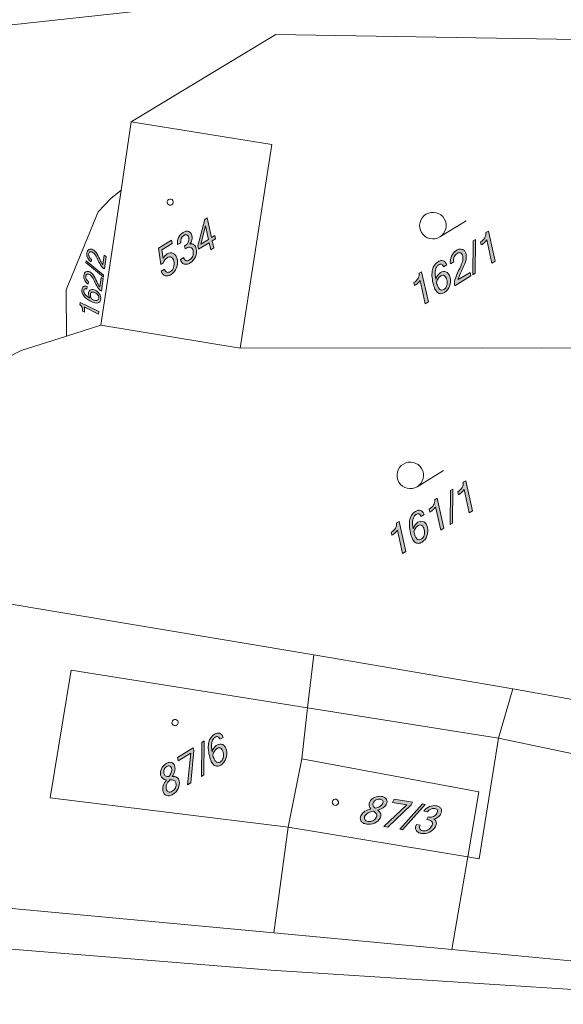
# Model space of a CAD drawing. Header units: millimetres. Extents: x -44464 to 877043, y -113448 to 101820.
# Tile 14 of 20: x 665608 to 696477, y -22683 to 33249. Entities that reach past the tile are written whole.
import ezdxf

# ---------------------------------------------------------------- set-up
doc = ezdxf.new("R2010")
doc.units = ezdxf.units.MM
doc.header["$MEASUREMENT"] = 0
doc.layers.add('Kresby a obrázky', color=7, linetype='Continuous')

msp = doc.modelspace()

# ---------------------------------------------------------------- hatches: boundary and pattern name
at = {"layer": 'Kresby a obrázky', "linetype": 'Continuous', "lineweight": 20, "true_color": 0x0080c0}
h = msp.add_hatch(color=142, dxfattribs=at)
h.paths.add_polyline_path([(675727, 20403), (675769, 20212), (676364, 20575), (676453, 20173), (676633, 20283), (676543, 20684), (676732, 20798), (676689, 20989), (676501, 20874), (676253, 21986), (676113, 21900)])
h.paths.add_polyline_path([(675894, 20505), (676150, 21536), (676321, 20765)], flags=0)
for points in [[(673752, 19681), (673678, 20166), (674272, 20528), (674228, 20728), (673481, 20273), (673620, 19349), (673760, 19435, -0.17125), (673982, 19728, -0.10856), (674106, 19774, -0.145683), (674217, 19754, -0.13722), (674305, 19671, -0.085628), (674360, 19526, -0.13374), (674345, 19184, -0.179721), (674162, 18938, -0.095241), (674064, 18899, -0.122788), (673971, 18906, -0.144617), (673892, 18964, -0.086217), (673833, 19079), (673648, 18966, 0.097786), (673740, 18790, 0.150669), (673871, 18703, 0.117143), (674029, 18698, 0.087489), (674200, 18769, 0.169403), (674507, 19149, 0.143961), (674541, 19658, 0.09563), (674459, 19861, 0.141916), (674324, 19975, 0.242903), (673988, 19939, 0.142109)], [(675274, 20504, 0.115369), (675389, 20740, 0.107719), (675391, 20972, 0.102894), (675325, 21131, 0.141072), (675211, 21220, 0.140745), (675061, 21233, 0.092376), (674887, 21162, 0.141971), (674629, 20878, 0.146476), (674567, 20470), (674751, 20582, -0.294835), (674929, 20994, -0.094569), (675025, 21033, -0.150745), (675105, 21024, -0.14663), (675166, 20968, -0.08538), (675205, 20864, -0.321216), (675009, 20417), (674968, 20392), (675006, 20223), (675074, 20265, -0.084606), (675209, 20323, -0.147764), (675319, 20317, -0.151746), (675400, 20248, -0.093076), (675451, 20120, -0.14439), (675432, 19822, -0.168986), (675254, 19603, -0.101324), (675135, 19556, -0.158648), (675035, 19572, -0.121818), (674962, 19638, -0.095328), (674919, 19743), (674733, 19630, 0.101935), (674814, 19461, 0.139267), (674943, 19368, 0.132723), (675106, 19357, 0.090698), (675292, 19433, 0.153405), (675587, 19779, 0.159945), (675635, 20238, 0.073535), (675585, 20373, 0.0991), (675505, 20467, 0.236856)], [(691497, 20768), (691360, 20684), (691331, 18758), (691469, 18841)], [(692602, 19531), (692221, 21241), (692083, 21157, -0.146493), (692016, 20856, -0.125765), (691775, 20623), (691813, 20453, 0.049544), (692005, 20595, 0.075099), (692129, 20745), (692423, 19422)], [(670518, 19806), (670395, 19867), (670325, 19344, -0.06753), (670312, 19354, -0.031742), (670297, 19372, -0.029257), (670259, 19431, -0.021334), (670152, 19640, 0.045283), (669947, 20018, 0.122131), (669756, 20182, 0.098246), (669639, 20217, 0.132839), (669537, 20197, 0.151839), (669460, 20122, 0.094153), (669420, 19989, 0.15335), (669468, 19702, 0.141476), (669672, 19489), (669691, 19633, -0.14517), (669555, 19770, -0.151792), (669524, 19934, -0.095629), (669548, 20011, -0.151412), (669593, 20055, -0.141152), (669656, 20065, -0.089028), (669734, 20040, -0.12814), (669896, 19895, -0.042327), (670067, 19570, 0.052893), (670249, 19240, 0.117449), (670421, 19088)], [(691232, 18697), (691187, 18896), (690514, 18487, -0.06752), (690515, 18511, -0.031738), (690521, 18545, -0.029248), (690554, 18644, -0.021312), (690696, 18964, 0.01393), (690853, 19313, 0.031314), (690941, 19557, 0.122133), (690952, 19932, 0.098238), (690882, 20101, 0.13282), (690764, 20201, 0.151922), (690604, 20219, 0.094141), (690412, 20140, 0.153331), (690126, 19815, 0.141509), (690069, 19379), (690255, 19492, -0.14506), (690286, 19779, -0.151746), (690446, 19968, -0.095609), (690558, 20013, -0.15134), (690651, 20002, -0.141146), (690722, 19938, -0.089036), (690767, 19824, -0.128143), (690750, 19500, -0.042362), (690535, 18997, 0.052874), (690322, 18477, 0.117436), (690309, 18135)], [(669381, 19556), (669366, 19449), (670358, 18621), (670373, 18728)], [(670348, 18544), (670225, 18605), (670155, 18081, -0.06753), (670142, 18091, -0.031742), (670127, 18109, -0.029257), (670089, 18168, -0.021334), (669982, 18377, 0.045283), (669777, 18755, 0.122131), (669586, 18919, 0.098277), (669469, 18954, 0.132808), (669367, 18934, 0.151887), (669290, 18859, 0.094158), (669250, 18726, 0.153324), (669299, 18439, 0.14145), (669502, 18226), (669521, 18370, -0.145128), (669385, 18507, -0.151751), (669354, 18671, -0.09562), (669378, 18748, -0.151421), (669423, 18792, -0.141152), (669486, 18802, -0.089028), (669564, 18777, -0.128102), (669726, 18632, -0.042304), (669897, 18307, 0.052879), (670079, 17977, 0.117449), (670251, 17826)], [(688814, 17225), (688433, 18935), (688295, 18851, -0.146493), (688228, 18550, -0.125765), (687987, 18317), (688025, 18147, 0.049544), (688217, 18289, 0.075099), (688341, 18439), (688636, 17116)], [(670095, 16663), (669043, 17186), (669028, 17078, -0.277355), (669177, 16692), (669281, 16640, 0.049541), (669288, 16801, 0.07512), (669263, 16928), (670076, 16524)], [(691318, 5345), (690937, 7055), (690799, 6971, -0.146493), (690732, 6670, -0.125765), (690491, 6437), (690529, 6267, 0.049544), (690721, 6409, 0.075099), (690845, 6559), (691139, 5236)], [(690213, 6582), (690076, 6498), (690047, 4572), (690185, 4656)], [(689695, 4357), (689314, 6067), (689176, 5983, -0.146475), (689109, 5682, -0.125765), (688868, 5449), (688906, 5279, 0.049543), (689098, 5421, 0.075101), (689222, 5571), (689516, 4248)], [(687530, 3039), (687149, 4749), (687011, 4665, -0.146493), (686944, 4364, -0.125765), (686703, 4131), (686741, 3961, 0.049544), (686933, 4103, 0.075099), (687057, 4253), (687352, 2930)], [(676091, -7724), (675953, -7808), (675925, -9734), (676063, -9650)], [(675497, -8259), (675463, -8106), (674561, -8655), (674605, -8855), (675320, -8420), (675130, -10218), (675331, -10096)], [(687840, -11345), (687914, -11207), (686873, -11030), (686776, -11210), (687601, -11350), (686278, -12583), (686509, -12622)], [(688639, -11331), (688480, -11303), (687195, -12739), (687354, -12766)], [(689116, -12158, 0.115407), (689357, -12055, 0.107815), (689511, -11881, 0.102927), (689565, -11718, 0.141035), (689538, -11576, 0.140704), (689433, -11468, 0.092379), (689255, -11407, 0.141953), (688874, -11452, 0.146458), (688559, -11719), (688772, -11755, -0.294812), (689177, -11561, -0.094562), (689274, -11594, -0.150752), (689329, -11653, -0.146541), (689338, -11736, -0.085398), (689300, -11840, -0.321216), (688858, -12050), (688811, -12041), (688729, -12193), (688808, -12207, -0.084605), (688948, -12252, -0.147816), (689026, -12328, -0.151784), (689043, -12433, -0.09309), (688997, -12563, -0.14439), (688788, -12776, -0.168986), (688509, -12824, -0.101312), (688388, -12782, -0.15866), (688324, -12704, -0.121777), (688312, -12606, -0.095312), (688348, -12499), (688134, -12462, 0.101935), (688084, -12643, 0.139267), (688120, -12797, 0.132723), (688236, -12913, 0.090698), (688427, -12977, 0.153405), (688876, -12910, 0.159945), (689213, -12595, 0.073548), (689264, -12460, 0.099139), (689266, -12337, 0.236911)]]:
    msp.add_hatch(color=142, dxfattribs=at).paths.add_polyline_path(points)
h = msp.add_hatch(color=142, dxfattribs=at)
h.paths.add_polyline_path([(689188, 17950, 0.113505), (689339, 17751, 0.169178), (689525, 17685, 0.135276), (689738, 17755, 0.175825), (690017, 18116, 0.137615), (690045, 18596, 0.090324), (689967, 18793, 0.12902), (689838, 18912, 0.261918), (689509, 18886, 0.097764), (689351, 18737, 0.071171), (689233, 18511, -0.09275), (689222, 19037, -0.083583), (689287, 19215, -0.123222), (689394, 19327, -0.089993), (689485, 19365, -0.14492), (689562, 19359, -0.135822), (689624, 19308, -0.079442), (689671, 19213), (689856, 19326, 0.091953), (689770, 19480, 0.142097), (689654, 19558, 0.121282), (689516, 19564, 0.089116), (689365, 19502, 0.2011), (689048, 19047, 0.06781), (689020, 18702, 0.044673), (689079, 18280, 0.05962)])
h.paths.add_polyline_path([(689450, 17948, -0.096016), (689348, 18100, -0.049738), (689269, 18342, -0.061953), (689381, 18564, -0.10463), (689516, 18698, -0.129893), (689629, 18736, -0.160338), (689730, 18705, -0.113311), (689811, 18613, -0.073748), (689863, 18469, -0.125237), (689856, 18147, -0.188388), (689696, 17922, -0.337667)], flags=0)
h = msp.add_hatch(color=142, dxfattribs=at)
h.paths.add_polyline_path([(669140, 17911, 0.201101), (669244, 17553, 0.067816), (669412, 17393, 0.044676), (669657, 17246, 0.059638), (669875, 17163, 0.113501), (670042, 17158, 0.169143), (670155, 17227, 0.135266), (670208, 17367, 0.175839), (670138, 17665, 0.137597), (669900, 17883, 0.090307), (669764, 17925, 0.129062), (669648, 17908, 0.261983), (669523, 17726, 0.097764), (669533, 17581, 0.071182), (669602, 17424, -0.092715), (669323, 17640, -0.083588), (669257, 17749, -0.123216), (669244, 17852, -0.090003), (669263, 17916, -0.144932), (669298, 17953, -0.135808), (669351, 17964, -0.079421), (669420, 17948), (669440, 18092, 0.091941), (669323, 18113, 0.14212), (669233, 18085, 0.121301), (669172, 18015, 0.08912)])
h.paths.add_polyline_path([(669705, 17371, -0.061976), (669636, 17523, -0.104625), (669623, 17650, -0.129863), (669651, 17725, -0.160392), (669710, 17765, -0.113306), (669792, 17768, -0.073727), (669889, 17734, -0.125238), (670054, 17595, -0.188373), (670104, 17416, -0.337635), (669986, 17299, -0.095996), (669864, 17310, -0.049756)], flags=0)
h = msp.add_hatch(color=142, dxfattribs=at)
h.paths.add_polyline_path([(687904, 3764, 0.113505), (688055, 3565, 0.169178), (688241, 3499, 0.135276), (688454, 3569, 0.175825), (688733, 3930, 0.137615), (688761, 4410, 0.090324), (688683, 4607, 0.12902), (688554, 4726, 0.261918), (688225, 4700, 0.097764), (688067, 4551, 0.071171), (687949, 4325, -0.09275), (687938, 4851, -0.083583), (688003, 5030, -0.123222), (688110, 5141, -0.089993), (688201, 5179, -0.14492), (688278, 5173, -0.135822), (688340, 5123, -0.079442), (688387, 5028), (688572, 5140, 0.091953), (688486, 5295, 0.142097), (688370, 5373, 0.121282), (688232, 5378, 0.089116), (688081, 5317, 0.2011), (687764, 4861, 0.06781), (687736, 4516, 0.044673), (687795, 4094, 0.05962)])
h.paths.add_polyline_path([(688166, 3763, -0.096016), (688064, 3914, -0.049738), (687985, 4156, -0.061953), (688097, 4379, -0.10463), (688232, 4513, -0.129893), (688345, 4550, -0.160338), (688446, 4519, -0.113311), (688527, 4427, -0.073748), (688579, 4283, -0.125237), (688572, 3961, -0.188388), (688412, 3736, -0.337667)], flags=0)
h = msp.add_hatch(color=142, dxfattribs=at)
h.paths.add_polyline_path([(676487, -8894, 0.113499), (676638, -9094, 0.169178), (676824, -9160, 0.135276), (677036, -9090, 0.175825), (677316, -8729, 0.137615), (677344, -8249, 0.090324), (677266, -8052, 0.12902), (677137, -7933, 0.261918), (676808, -7959, 0.097764), (676650, -8107, 0.071171), (676532, -8334, -0.09275), (676521, -7808, -0.083583), (676585, -7629, -0.123222), (676692, -7518, -0.09), (676784, -7479, -0.144913), (676861, -7486, -0.135804), (676923, -7536, -0.079433), (676970, -7631), (677155, -7519, 0.091921), (677069, -7364, 0.142061), (676953, -7286, 0.121282), (676815, -7280, 0.089116), (676664, -7342, 0.2011), (676346, -7798, 0.06781), (676318, -8142, 0.044673), (676378, -8565, 0.059641)])
h.paths.add_polyline_path([(676749, -8896, -0.096016), (676647, -8744, -0.049738), (676568, -8503, -0.061953), (676680, -8280, -0.10463), (676815, -8146, -0.129893), (676928, -8108, -0.160338), (677029, -8140, -0.113336), (677110, -8232, -0.073724), (677162, -8375, -0.125302), (677155, -8697, -0.188417), (676995, -8923, -0.337667)], flags=0)
h = msp.add_hatch(color=142, dxfattribs=at)
h.paths.add_polyline_path([(673742, -10556, 0.108686), (673817, -10729, 0.147297), (673946, -10823, 0.132551), (674114, -10832, 0.088534), (674307, -10752, 0.147627), (674611, -10418, 0.16575), (674661, -9997, 0.192144), (674534, -9794, 0.093629), (674421, -9747, 0.066102), (674274, -9736, 0.080205), (674409, -9444, 0.118676), (674417, -9183, 0.109328), (674353, -9034, 0.14374), (674239, -8951, 0.13475), (674091, -8942, 0.089224), (673920, -9013, 0.148725), (673653, -9308, 0.164596), (673608, -9676, 0.330338), (673935, -9943, 0.085162), (673760, -10265, 0.131565)])
h.paths.add_polyline_path([(673975, -10559, -0.098539), (673928, -10443, -0.152308), (673952, -10216, -0.067231), (674125, -9934, -0.045091), (674266, -9936, -0.080246), (674369, -9962, -0.233079), (674476, -10110, -0.162058), (674450, -10379, -0.151307), (674269, -10582, -0.091937), (674153, -10629, -0.137402), (674053, -10621, -0.149295)], flags=0)
h.paths.add_polyline_path([(673888, -9711, -0.197332), (673793, -9563, -0.158634), (673811, -9346, -0.154735), (673958, -9183, -0.090414), (674053, -9143, -0.144382), (674134, -9149, -0.147864), (674195, -9201, -0.094509), (674233, -9295, -0.134625), (674218, -9510, -0.084414), (674084, -9750, -0.064653), (673974, -9744, -0.09333)], flags=0)
h = msp.add_hatch(color=142, dxfattribs=at)
h.paths.add_polyline_path([(684987, -12262, 0.132551), (685108, -12380, 0.088534), (685306, -12446, 0.147627), (685755, -12393, 0.16575), (686069, -12108, 0.192144), (686106, -11872, 0.093629), (686051, -11762, 0.066102), (685948, -11658, 0.080205), (686241, -11526, 0.118676), (686419, -11334, 0.109328), (686468, -11179, 0.14374), (686436, -11042, 0.13475), (686330, -10938, 0.089224), (686155, -10879, 0.148725), (685759, -10927, 0.164596), (685484, -11175, 0.330338), (685556, -11591, 0.085162), (685212, -11719, 0.131565), (685008, -11928, 0.108686), (684951, -12107, 0.147297)])
h.paths.add_polyline_path([(685271, -12252, -0.137402), (685200, -12180, -0.149295), (685182, -12082, -0.098539), (685222, -11964, -0.152308), (685389, -11808, -0.067231), (685705, -11709, -0.045091), (685811, -11803, -0.080246), (685871, -11890, -0.233079), (685855, -12072, -0.162058), (685659, -12258, -0.151307), (685389, -12293, -0.091937)], flags=0)
h.paths.add_polyline_path([(685716, -11466, -0.09333), (685673, -11385, -0.197332), (685698, -11211, -0.158634), (685854, -11059, -0.154735), (686072, -11032, -0.090414), (686170, -11065, -0.144382), (686227, -11123, -0.147864), (686239, -11202, -0.094509), (686206, -11298, -0.134625), (686054, -11450, -0.084414), (685795, -11544, -0.064653)], flags=0)

# ---------------------------------------------------------------- linework, layer by layer
at = {"layer": 'Kresby a obrázky', "color": 142, "linetype": 'Continuous', "lineweight": 20, "true_color": 0x0080c0}
for points in [[(696055, 36333), (641571, 30394), (637564, 29544)], [(671942, 27442), (678297, 31288), (680157, 32408), (696084, 32149), (707941, 31966)], [(671363, 23560), (671942, 27442)], [(678134, 14584), (679925, 26159), (671942, 27442)], [(668266, 15272), (668254, 17900), (670071, 22338), (670789, 23092), (671363, 23560)], [(670217, 15894), (671363, 23560)], [(689464, 20905), (690966, 21819)], [(670217, 15894), (668266, 15272)], [(678134, 14584), (670217, 15894)], [(660420, 11766), (665685, 14465), (668266, 15272)], [(707339, 14688), (695258, 14582), (691886, 14612), (678134, 14584)], [(688180, 6719), (689682, 7634)], [(682303, -2837), (659103, 1055)], [(682303, -2837), (681954, -5839), (681623, -8736), (680851, -12630), (680030, -18626)], [(693614, -4754), (682303, -2837)], [(667340, -10947), (668526, -3693)], [(668526, -3693), (681954, -5839)], [(690142, -19578), (691051, -14305), (691705, -14413), (692798, -7569), (693614, -4754)], [(710855, -8426), (710186, -8351), (700475, -5990), (693614, -4754)], [(681954, -5839), (692798, -7569)], [(710204, -11223), (692798, -7569)], [(691685, -10612), (681623, -8736)], [(691051, -14305), (691685, -10612)], [(680851, -12630), (667340, -10947)], [(679868, -20737), (656212, -18840), (606026, -12665), (602382, -12317)], [(680851, -12630), (691051, -14305)], [(656817, -16471), (680030, -18626)], [(680030, -18626), (690142, -19578)], [(690142, -19578), (696898, -20218), (709704, -21013)], [(712015, -22277), (710015, -22683), (679868, -20737)]]:
    msp.add_lwpolyline(points, dxfattribs=at)
for points in [[(674306, 22975, -0.414214), (674247, 22733, -0.414214), (674006, 22792, -0.414214), (674064, 23034, -0.414214)], [(689716, 21941, -0.414214), (689464, 20905, -0.414214), (688428, 21157, -0.414214), (688680, 22193, -0.414214)], [(673752, 19681, -0.142109), (673988, 19939, -0.242903), (674324, 19975, -0.141916), (674459, 19861, -0.09563), (674541, 19658, -0.143961), (674507, 19149, -0.169403), (674200, 18769, -0.087489), (674029, 18698, -0.117143), (673871, 18703, -0.150669), (673740, 18790, -0.097786), (673648, 18966), (673833, 19079, 0.086217), (673892, 18964, 0.144617), (673971, 18906, 0.122788), (674064, 18899, 0.095241), (674162, 18938, 0.179721), (674345, 19184, 0.13374), (674360, 19526, 0.085628), (674305, 19671, 0.13722), (674217, 19754, 0.145683), (674106, 19774, 0.10856), (673982, 19728, 0.17125), (673760, 19435), (673620, 19349), (673481, 20273), (674228, 20728), (674272, 20528), (673678, 20166)], [(675274, 20504, -0.236856), (675505, 20467, -0.0991), (675585, 20373, -0.073535), (675635, 20238, -0.159945), (675587, 19779, -0.153405), (675292, 19433, -0.090698), (675106, 19357, -0.132723), (674943, 19368, -0.139267), (674814, 19461, -0.101935), (674733, 19630), (674919, 19743, 0.095328), (674962, 19638, 0.121818), (675035, 19572, 0.158648), (675135, 19556, 0.101324), (675254, 19603, 0.168986), (675432, 19822, 0.14439), (675451, 20120, 0.093076), (675400, 20248, 0.151746), (675319, 20317, 0.147764), (675209, 20323, 0.084606), (675074, 20265), (675006, 20223), (674968, 20392), (675009, 20417, 0.321216), (675205, 20864, 0.08538), (675166, 20968, 0.14663), (675105, 21024, 0.150745), (675025, 21033, 0.094569), (674929, 20994, 0.294835), (674751, 20582), (674567, 20470, -0.146476), (674629, 20878, -0.141971), (674887, 21162, -0.092376), (675061, 21233, -0.140745), (675211, 21220, -0.141072), (675325, 21131, -0.102894), (675391, 20972, -0.107719), (675389, 20740, -0.115369)], [(692602, 19531), (692423, 19422), (692129, 20745, -0.075099), (692005, 20595, -0.049544), (691813, 20453), (691775, 20623, 0.125765), (692016, 20856, 0.146493), (692083, 21157), (692221, 21241)], [(670518, 19806), (670421, 19088, -0.117449), (670249, 19240, -0.052893), (670067, 19570, 0.042327), (669896, 19895, 0.12814), (669734, 20040, 0.089028), (669656, 20065, 0.141152), (669593, 20055, 0.151412), (669548, 20011, 0.095629), (669524, 19934, 0.151792), (669555, 19770, 0.14517), (669691, 19633), (669672, 19489, -0.141476), (669468, 19702, -0.15335), (669420, 19989, -0.094153), (669460, 20122, -0.151839), (669537, 20197, -0.132839), (669639, 20217, -0.098246), (669756, 20182, -0.122131), (669947, 20018, -0.045283), (670152, 19640, 0.021334), (670259, 19431, 0.029257), (670297, 19372, 0.031742), (670312, 19354, 0.06753), (670325, 19344), (670395, 19867)], [(691232, 18697), (690309, 18135, -0.117436), (690322, 18477, -0.052874), (690535, 18997, 0.042362), (690750, 19500, 0.128143), (690767, 19824, 0.089036), (690722, 19938, 0.141146), (690651, 20002, 0.15134), (690558, 20013, 0.095609), (690446, 19968, 0.151746), (690286, 19779, 0.14506), (690255, 19492), (690069, 19379, -0.141509), (690126, 19815, -0.153331), (690412, 20140, -0.094141), (690604, 20219, -0.151922), (690764, 20201, -0.13282), (690882, 20101, -0.098238), (690952, 19932, -0.122133), (690941, 19557, -0.031314), (690853, 19313, -0.01393), (690696, 18964, 0.021312), (690554, 18644, 0.029248), (690521, 18545, 0.031738), (690515, 18511, 0.06752), (690514, 18487), (691187, 18896)], [(689233, 18511, -0.071171), (689351, 18737, -0.097764), (689509, 18886, -0.261918), (689838, 18912, -0.12902), (689967, 18793, -0.090324), (690045, 18596, -0.137615), (690017, 18116, -0.175825), (689738, 17755, -0.135276), (689525, 17685, -0.169178), (689339, 17751, -0.113505), (689188, 17950, -0.05962), (689079, 18280, -0.044673), (689020, 18702, -0.06781), (689048, 19047, -0.2011), (689365, 19502, -0.089116), (689516, 19564, -0.121282), (689654, 19558, -0.142097), (689770, 19480, -0.091953), (689856, 19326), (689671, 19213, 0.079442), (689624, 19308, 0.135822), (689562, 19359, 0.14492), (689485, 19365, 0.089993), (689394, 19327, 0.123222), (689287, 19215, 0.083583), (689222, 19037, 0.09275)], [(670348, 18544), (670251, 17826, -0.117449), (670079, 17977, -0.052879), (669897, 18307, 0.042304), (669726, 18632, 0.128102), (669564, 18777, 0.089028), (669486, 18802, 0.141152), (669423, 18792, 0.151421), (669378, 18748, 0.09562), (669354, 18671, 0.151751), (669385, 18507, 0.145128), (669521, 18370), (669502, 18226, -0.14145), (669299, 18439, -0.153324), (669250, 18726, -0.094158), (669290, 18859, -0.151887), (669367, 18934, -0.132808), (669469, 18954, -0.098277), (669586, 18919, -0.122131), (669777, 18755, -0.045283), (669982, 18377, 0.021334), (670089, 18168, 0.029257), (670127, 18109, 0.031742), (670142, 18091, 0.06753), (670155, 18081), (670225, 18605)], [(688814, 17225), (688636, 17116), (688341, 18439, -0.075099), (688217, 18289, -0.049544), (688025, 18147), (687987, 18317, 0.125765), (688228, 18550, 0.146493), (688295, 18851), (688433, 18935)], [(689269, 18342, 0.049738), (689348, 18100, 0.096016), (689450, 17948, 0.337667), (689696, 17922, 0.188388), (689856, 18147, 0.125237), (689863, 18469, 0.073748), (689811, 18613, 0.113311), (689730, 18705, 0.160338), (689629, 18736, 0.129893), (689516, 18698, 0.10463), (689381, 18564, 0.061953)], [(669602, 17424, -0.071182), (669533, 17581, -0.097764), (669523, 17726, -0.261983), (669648, 17908, -0.129062), (669764, 17925, -0.090307), (669900, 17883, -0.137597), (670138, 17665, -0.175839), (670208, 17367, -0.135266), (670155, 17227, -0.169143), (670042, 17158, -0.113501), (669875, 17163, -0.059638), (669657, 17246, -0.044676), (669412, 17393, -0.067816), (669244, 17553, -0.201101), (669140, 17911, -0.08912), (669172, 18015, -0.121301), (669233, 18085, -0.14212), (669323, 18113, -0.091941), (669440, 18092), (669420, 17948, 0.079421), (669351, 17964, 0.135808), (669298, 17953, 0.144932), (669263, 17916, 0.090003), (669244, 17852, 0.123216), (669257, 17749, 0.083588), (669323, 17640, 0.092715)], [(669705, 17371, 0.049756), (669864, 17310, 0.095996), (669986, 17299, 0.337635), (670104, 17416, 0.188373), (670054, 17595, 0.125238), (669889, 17734, 0.073727), (669792, 17768, 0.113306), (669710, 17765, 0.160392), (669651, 17725, 0.129863), (669623, 17650, 0.104625), (669636, 17523, 0.061976)], [(670095, 16663), (670076, 16524), (669263, 16928, -0.07512), (669288, 16801, -0.049541), (669281, 16640), (669177, 16692, 0.277355), (669028, 17078), (669043, 17186)], [(688432, 7755, -0.414214), (688180, 6719, -0.414214), (687144, 6971, -0.414214), (687396, 8007, -0.414214)], [(691318, 5345), (691139, 5236), (690845, 6559, -0.075099), (690721, 6409, -0.049544), (690529, 6267), (690491, 6437, 0.125765), (690732, 6670, 0.146493), (690799, 6971), (690937, 7055)], [(689695, 4357), (689516, 4248), (689222, 5571, -0.075101), (689098, 5421, -0.049543), (688906, 5279), (688868, 5449, 0.125765), (689109, 5682, 0.146475), (689176, 5983), (689314, 6067)], [(687949, 4325, -0.071171), (688067, 4551, -0.097764), (688225, 4700, -0.261918), (688554, 4726, -0.12902), (688683, 4607, -0.090324), (688761, 4410, -0.137615), (688733, 3930, -0.175825), (688454, 3569, -0.135276), (688241, 3499, -0.169178), (688055, 3565, -0.113505), (687904, 3764, -0.05962), (687795, 4094, -0.044673), (687736, 4516, -0.06781), (687764, 4861, -0.2011), (688081, 5317, -0.089116), (688232, 5378, -0.121282), (688370, 5373, -0.142097), (688486, 5295, -0.091953), (688572, 5140), (688387, 5028, 0.079442), (688340, 5123, 0.135822), (688278, 5173, 0.14492), (688201, 5179, 0.089993), (688110, 5141, 0.123222), (688003, 5030, 0.083583), (687938, 4851, 0.09275)], [(687530, 3039), (687352, 2930), (687057, 4253, -0.075099), (686933, 4103, -0.049544), (686741, 3961), (686703, 4131, 0.125765), (686944, 4364, 0.146493), (687011, 4665), (687149, 4749)], [(687985, 4156, 0.049738), (688064, 3914, 0.096016), (688166, 3763, 0.337667), (688412, 3736, 0.188388), (688572, 3961, 0.125237), (688579, 4283, 0.073748), (688527, 4427, 0.113311), (688446, 4519, 0.160338), (688345, 4550, 0.129893), (688232, 4513, 0.10463), (688097, 4379, 0.061953)], [(674580, -6585, -0.414214), (674521, -6827, -0.414214), (674280, -6768, -0.414214), (674338, -6526, -0.414214)], [(676532, -8334, -0.071171), (676650, -8107, -0.097764), (676808, -7959, -0.261918), (677137, -7933, -0.12902), (677266, -8052, -0.090324), (677344, -8249, -0.137615), (677316, -8729, -0.175825), (677036, -9090, -0.135276), (676824, -9160, -0.169178), (676638, -9094, -0.113499), (676487, -8894, -0.059641), (676378, -8565, -0.044673), (676318, -8142, -0.06781), (676346, -7798, -0.2011), (676664, -7342, -0.089116), (676815, -7280, -0.121282), (676953, -7286, -0.142061), (677069, -7364, -0.091921), (677155, -7519), (676970, -7631, 0.079433), (676923, -7536, 0.135804), (676861, -7486, 0.144913), (676784, -7479, 0.09), (676692, -7518, 0.123222), (676585, -7629, 0.083583), (676521, -7808, 0.09275)], [(676568, -8503, 0.049738), (676647, -8744, 0.096016), (676749, -8896, 0.337667), (676995, -8923, 0.188417), (677155, -8697, 0.125302), (677162, -8375, 0.073724), (677110, -8232, 0.113336), (677029, -8140, 0.160338), (676928, -8108, 0.129893), (676815, -8146, 0.10463), (676680, -8280, 0.061953)], [(674274, -9736, -0.066102), (674421, -9747, -0.093629), (674534, -9794, -0.192144), (674661, -9997, -0.16575), (674611, -10418, -0.147627), (674307, -10752, -0.088534), (674114, -10832, -0.132551), (673946, -10823, -0.147297), (673817, -10729, -0.108686), (673742, -10556, -0.131565), (673760, -10265, -0.085162), (673935, -9943, -0.330338), (673608, -9676, -0.164596), (673653, -9308, -0.148725), (673920, -9013, -0.089224), (674091, -8942, -0.13475), (674239, -8951, -0.14374), (674353, -9034, -0.109328), (674417, -9183, -0.118676), (674409, -9444, -0.080205)], [(674084, -9750, 0.084414), (674218, -9510, 0.134625), (674233, -9295, 0.094509), (674195, -9201, 0.147864), (674134, -9149, 0.144382), (674053, -9143, 0.090414), (673958, -9183, 0.154735), (673811, -9346, 0.158634), (673793, -9563, 0.197332), (673888, -9711, 0.09333), (673974, -9744, 0.064653)], [(674476, -10110, 0.233079), (674369, -9962, 0.080246), (674266, -9936, 0.045091), (674125, -9934, 0.067231), (673952, -10216, 0.152308), (673928, -10443, 0.098539), (673975, -10559, 0.149295), (674053, -10621, 0.137402), (674153, -10629, 0.091937), (674269, -10582, 0.151307), (674450, -10379, 0.162058)], [(683682, -11117, -0.414214), (683624, -11359, -0.414214), (683382, -11300, -0.414214), (683441, -11058, -0.414214)], [(685948, -11658, -0.066102), (686051, -11762, -0.093629), (686106, -11872, -0.192144), (686069, -12108, -0.16575), (685755, -12393, -0.147627), (685306, -12446, -0.088534), (685108, -12380, -0.132551), (684987, -12262, -0.147297), (684951, -12107, -0.108686), (685008, -11928, -0.131565), (685212, -11719, -0.085162), (685556, -11591, -0.330338), (685484, -11175, -0.164596), (685759, -10927, -0.148725), (686155, -10879, -0.089224), (686330, -10938, -0.13475), (686436, -11042, -0.14374), (686468, -11179, -0.109328), (686419, -11334, -0.118676), (686241, -11526, -0.080205)], [(685795, -11544, 0.084414), (686054, -11450, 0.134625), (686206, -11298, 0.094509), (686239, -11202, 0.147864), (686227, -11123, 0.144382), (686170, -11065, 0.090414), (686072, -11032, 0.154735), (685854, -11059, 0.158634), (685698, -11211, 0.197332), (685673, -11385, 0.09333), (685716, -11466, 0.064653)], [(685855, -12072, 0.233079), (685871, -11890, 0.080246), (685811, -11803, 0.045091), (685705, -11709, 0.067231), (685389, -11808, 0.152308), (685222, -11964, 0.098539), (685182, -12082, 0.149295), (685200, -12180, 0.137402), (685271, -12252, 0.091937), (685389, -12293, 0.151307), (685659, -12258, 0.162058)], [(689116, -12158, -0.236911), (689266, -12337, -0.099139), (689264, -12460, -0.073548), (689213, -12595, -0.159945), (688876, -12910, -0.153405), (688427, -12977, -0.090698), (688236, -12913, -0.132723), (688120, -12797, -0.139267), (688084, -12643, -0.101935), (688134, -12462), (688348, -12499, 0.095312), (688312, -12606, 0.121777), (688324, -12704, 0.15866), (688388, -12782, 0.101312), (688509, -12824, 0.168986), (688788, -12776, 0.14439), (688997, -12563, 0.09309), (689043, -12433, 0.151784), (689026, -12328, 0.147816), (688948, -12252, 0.084605), (688808, -12207), (688729, -12193), (688811, -12041), (688858, -12050, 0.321216), (689300, -11840, 0.085398), (689338, -11736, 0.146541), (689329, -11653, 0.150752), (689274, -11594, 0.094562), (689177, -11561, 0.294812), (688772, -11755), (688559, -11719, -0.146458), (688874, -11452, -0.141953), (689255, -11407, -0.092379), (689433, -11468, -0.140704), (689538, -11576, -0.141035), (689565, -11718, -0.102927), (689511, -11881, -0.107815), (689357, -12055, -0.115407)]]:
    msp.add_lwpolyline(points, format="xyb", close=True, dxfattribs=at)
for points in [[(676732, 20798), (676543, 20684), (676633, 20283), (676453, 20173), (676364, 20575), (675769, 20212), (675727, 20403), (676113, 21900), (676253, 21986), (676501, 20874), (676689, 20989)], [(676321, 20765), (676150, 21536), (675894, 20505)], [(691497, 20768), (691469, 18841), (691331, 18758), (691360, 20684)], [(669381, 19556), (670373, 18728), (670358, 18621), (669366, 19449)], [(690213, 6582), (690185, 4656), (690047, 4572), (690076, 6498)], [(676091, -7724), (676063, -9650), (675925, -9734), (675953, -7808)], [(675497, -8259), (675331, -10096), (675130, -10218), (675320, -8420), (674605, -8855), (674561, -8655), (675463, -8106)], [(687840, -11345), (686509, -12622), (686278, -12583), (687601, -11350), (686776, -11210), (686873, -11030), (687914, -11207)], [(688639, -11331), (687354, -12766), (687195, -12739), (688480, -11303)]]:
    msp.add_lwpolyline(points, close=True, dxfattribs=at)

doc.saveas('drawing.dxf')
